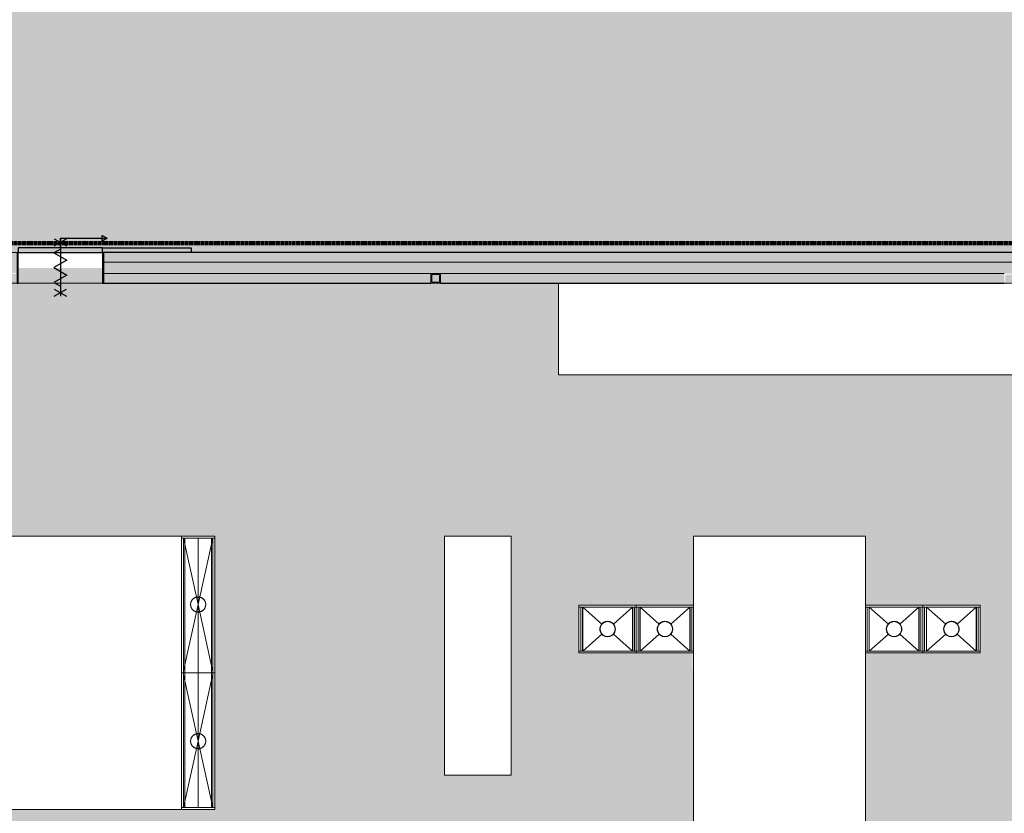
# Model space of a CAD drawing. Header units: millimetres. Extents: x 16156 to 109611, y -1019 to 113498.
# Tile 46 of 60: x 36066 to 46367, y 70643 to 78948. Entities that reach past the tile are written whole.
import ezdxf

# ---------------------------------------------------------------- set-up
doc = ezdxf.new("R2010")
doc.units = ezdxf.units.MM
doc.linetypes.add('Afbreeklijn', pattern=[9, 5, -2, 0, -2])
for name, color, linetype, lineweight in [('A--A2__Ruwbouw', 8, 'Continuous', 15), ('A--AR9__AlgVoorz', 1, 'Continuous', 9), ('A--L$01A__Algemeen', 7, 'Continuous', 9), ('A--L22__Binnenwanden', 2, 'Continuous', 9), ('A--L28__Hoofddraagconstructies', 3, 'Continuous', 9), ('A--L3__Afbouw', 2, 'Continuous', 9), ('A--L74__VasteSanitaireVoorz', 1, 'Continuous', 9), ('A--L82__LosseGebruikersInvent', 1, 'Continuous', 9), ('A--LD30__DetailPenMiddel', 3, 'Continuous', 9), ('A--LR9__AlgVoorz', 7, 'Continuous', 9)]:
    doc.layers.add(name, color=color, linetype=linetype, lineweight=lineweight)

# ---------------------------------------------------------------- blocks, each defined once
blk = doc.blocks.new('28_11_ARC_stalen_kolom - SHS100x10-V55-AB-Begane grond - Brandcompartimentering')
at = {"layer": 'A--L28__Hoofddraagconstructies'}
for p, q in [((50, 50), (-50, 50)), ((-50, 50), (-50, -50)), ((-40, -40), (-40, 40)), ((-40, 40), (40, 40)), ((40, 40), (40, -40)), ((50, -50), (50, 50)), ((-50, -50), (50, -50)), ((40, -40), (-40, -40))]:
    blk.add_line(p, q, dxfattribs=at)
blk = doc.blocks.new('32_DO_WB_vo Schuifdeur - vo-2245505-AB-Begane grond - Brandcompartimentering')
at = {"layer": 'A--L3__Afbouw', "lineweight": 30}
blk.add_hatch(color=130, dxfattribs=at).paths.add_polyline_path([(560, 160), (560, 210), (-320, 210), (-320, 160)])
h = blk.add_hatch(color=130, dxfattribs=at)
h.paths.add_polyline_path([(570, -160), (570, 160), (560, 160), (560, -160)])
h.paths.add_polyline_path([(-330, -160), (-320, -155), (-320, 160), (-330, 160), (-330, -155)])
at = {"layer": 'A--L$01A__Algemeen', "color": 130, "lineweight": 30}
for p, q in [((120, 310), (610, 310)), ((120, 210), (120, 310)), ((558, 340), (610, 310)), ((558, 280), (558, 340)), ((610, 310), (558, 280)), ((57, 303), (183, 229)), ((57, 229), (183, 303)), ((120, 303), (120, -297)), ((120, 303), (120, -297)), ((120, 303), (120, -297)), ((120, 197), (52, 158)), ((52, 158), (187, 80)), ((187, 80), (52, 3)), ((52, 3), (187, -75)), ((187, -75), (52, -153)), ((52, -153), (120, -192)), ((57, -297), (183, -224)), ((57, -224), (183, -297))]:
    blk.add_line(p, q, dxfattribs=at)
at = {"layer": 'A--L3__Afbouw', "color": 130, "lineweight": 30}
for p, q in [((560, 210), (-320, 210)), ((-320, 210), (-320, 160)), ((560, 160), (560, 210)), ((560, 210), (1490, 210)), ((560, 160), (560, 210)), ((1490, 210), (1490, 160)), ((-320, 160), (-330, 160)), ((-330, 160), (-330, -160)), ((-320, 160), (560, 160)), ((-320, -160), (-320, 160)), ((1490, 160), (560, 160)), ((570, 160), (560, 160)), ((560, 160), (560, -160)), ((570, -160), (570, 160)), ((-330, -160), (-320, -160)), ((560, -160), (570, -160))]:
    blk.add_line(p, q, dxfattribs=at)
blk = doc.blocks.new('73_FU_Keukentop - Type 1-2249611-AB-Begane grond - Brandcompartimentering')
at = {"layer": 'A--L82__LosseGebruikersInvent'}
for p, q in [((1430, 957.5), (-1430, 957.5)), ((-1430, 957.5), (-1430, -957.5)), ((1430, -957.5), (1430, 957.5)), ((-1430, -957.5), (1430, -957.5))]:
    blk.add_line(p, q, dxfattribs=at)
blk = doc.blocks.new('73_FU_Keukentop - Type 1-2249826-AB-Begane grond - Brandcompartimentering')
at = {"layer": 'A--L82__LosseGebruikersInvent'}
for p, q in [((2418, 900), (-2418, 900)), ((-2418, 900), (-2418, -900)), ((2418, -900), (2418, 900)), ((-2418, -900), (2418, -900))]:
    blk.add_line(p, q, dxfattribs=at)
blk = doc.blocks.new('73_FU_Keukentop - Type 1-2250152-AB-Begane grond - Brandcompartimentering')
at = {"layer": 'A--L82__LosseGebruikersInvent'}
for p, q in [((4298, 479), (-4298, 479)), ((-4298, 479), (-4298, -479)), ((4298, -479), (4298, 479))]:
    blk.add_line(p, q, dxfattribs=at)
blk = doc.blocks.new('52_PF_FB_Gutter_rectangle - End Outlet - 1430mm_W_ x 300mm_L_ x 60mm_H_ x 160mm_Dia_ 2-V84-AB-Begane grond - Brandcompartimentering')
at = {"layer": 'A--L74__VasteSanitaireVoorz'}
for p, q in [((-715, 174), (-715, -174)), ((-711, 174), (-715, 174)), ((-713, 174), (-715, 174)), ((-715, 174), (-715, -174)), ((-711, 174), (-699, 174)), ((-695, 174), (-699, 174)), ((715, 174), (-695, 174)), ((-695, 174), (-695, 170)), ((715, 174), (-695, 174)), ((-695, -174), (-695, 174)), ((-695, 158), (-695, 170)), ((-695, 158), (-695, 154)), ((-695, 154), (0, 0)), ((-695, 154), (715, 154)), ((-695, 152), (-695, 154)), ((-695, 143), (-695, 152)), ((-695, 143), (-695, 139)), ((-695, 139), (715, 139)), ((-695, 139), (-695, 138)), ((-695, 137), (-695, 139)), ((-695, 0), (-695, 137)), ((0, 0), (691, 150)), ((715, 170), (715, 174)), ((715, 170), (715, 158)), ((715, 154), (715, 158)), ((715, 154), (715, 152)), ((715, 152), (715, 143)), ((715, 139), (715, 143)), ((715, 139), (715, 137)), ((715, 138), (715, 139)), ((715, 137), (715, 0)), ((-695, 0), (-695, 0)), ((-695, 0), (715, 0)), ((715, 0), (715, 0)), ((-695, -137), (-695, 0)), ((-695, 0), (715, 0)), ((-695, -154), (0, 0)), ((0, 0), (695, -154)), ((715, 0), (715, -137)), ((-695, -139), (-695, -137)), ((-695, -138), (-695, -139)), ((715, -139), (-695, -139)), ((-695, -139), (-695, -143)), ((-695, -152), (-695, -143)), ((-695, -154), (-695, -152)), ((715, -154), (-695, -154)), ((-695, -154), (-695, -158)), ((-695, -170), (-695, -158)), ((-695, -170), (-695, -174)), ((715, -137), (715, -139)), ((715, -139), (715, -138)), ((715, -143), (715, -139)), ((715, -143), (715, -152)), ((715, -152), (715, -154)), ((715, -158), (715, -154)), ((715, -158), (715, -170)), ((715, -174), (715, -170))]:
    blk.add_line(p, q, dxfattribs=at)
at = {"layer": 'A--L74__VasteSanitaireVoorz', "flags": 128}
for points in [[(-79, 0), (-79, 3), (-79, 6), (-78, 9), (-78, 13), (-77, 16), (-77, 19), (-76, 22), (-75, 25), (-74, 28), (-73, 31), (-71, 34), (-70, 36), (-69, 39), (-67, 42), (-65, 45), (-63, 47), (-61, 50), (-59, 52), (-57, 54), (-55, 57), (-53, 59), (-50, 61), (-48, 63), (-45, 65), (-43, 66), (-40, 68), (-37, 70), (-34, 71), (-32, 72), (-29, 74), (-26, 75), (-23, 76), (-20, 77), (-17, 77), (-13, 78), (-10, 78), (-7, 79), (-4, 79), (-1, 79), (2, 79), (5, 79), (9, 79), (12, 78), (15, 78), (18, 77), (21, 76), (24, 75), (27, 74), (30, 73), (33, 72), (36, 70), (39, 69), (41, 67), (44, 66), (46, 64), (49, 62), (51, 60), (54, 58), (56, 56), (58, 53), (60, 51), (62, 49), (64, 46), (66, 43), (68, 41), (69, 38), (71, 35), (72, 32), (73, 29), (74, 26), (75, 23), (76, 20), (77, 17), (78, 14), (78, 11), (79, 8), (79, 5), (79, 2), (79, 0)], [(79, 0), (79, -3), (79, -6), (78, -9), (78, -13), (77, -16), (77, -19), (76, -22), (75, -25), (74, -28), (73, -31), (71, -34), (70, -36), (69, -39), (67, -42), (65, -45), (63, -47), (61, -50), (59, -52), (57, -54), (55, -57), (53, -59), (50, -61), (48, -63), (45, -65), (43, -66), (40, -68), (37, -70), (34, -71), (32, -72), (29, -74), (26, -75), (23, -76), (20, -77), (17, -77), (13, -78), (10, -78), (7, -79), (4, -79), (1, -79), (-2, -79), (-5, -79), (-9, -79), (-12, -78), (-15, -78), (-18, -77), (-21, -76), (-24, -75), (-27, -74), (-30, -73), (-33, -72), (-36, -70), (-39, -69), (-41, -67), (-44, -66), (-46, -64), (-49, -62), (-51, -60), (-54, -58), (-56, -56), (-58, -53), (-60, -51), (-62, -49), (-64, -46), (-66, -43), (-68, -41), (-69, -38), (-71, -35), (-72, -32), (-73, -29), (-74, -26), (-75, -23), (-76, -20), (-77, -17), (-78, -14), (-78, -11), (-79, -8), (-79, -5), (-79, -2), (-79, 0)]]:
    blk.add_lwpolyline(points, dxfattribs=at)
at = {"layer": 'A--L74__VasteSanitaireVoorz'}
for radius, start, end in [(80, 0, 180), (80, 360, 180), (79, 0, 180), (80, 180, 0), (80, 180, 360), (79, 180, 0)]:
    blk.add_arc((0, 0), radius, start, end, dxfattribs=at)
blk = doc.blocks.new('52_PF_FB_Gutter_rectangle - End Outlet - 1430mm_W_ x 300mm_L_ x 60mm_H_ x 160mm_Dia_ 2-V85-AB-Begane grond - Brandcompartimentering')
at = {"layer": 'A--L74__VasteSanitaireVoorz'}
for p, q in [((-715, 174), (-715, -174)), ((-715, 174), (-715, -174)), ((-695, 174), (-695, 170)), ((-695, -174), (-695, 174)), ((-695, 158), (-695, 170)), ((-695, 158), (-695, 154)), ((-695, 154), (715, 154)), ((-695, 152), (-695, 154)), ((-695, 154), (0, 0)), ((-695, 143), (-695, 152)), ((-695, 143), (-695, 139)), ((-695, 139), (715, 139)), ((-695, 137), (-695, 139)), ((-695, 139), (-695, 138)), ((-695, 0), (-695, 137)), ((0, 0), (695, 154)), ((715, 170), (715, 174)), ((715, 170), (715, 158)), ((715, 154), (715, 158)), ((715, 154), (715, 152)), ((715, 152), (715, 143)), ((715, 139), (715, 143)), ((715, 138), (715, 139)), ((715, 139), (715, 137)), ((715, 137), (715, 0)), ((-695, -154), (0, 0)), ((-695, 0), (-695, 0)), ((715, 0), (-695, 0)), ((0, 0), (691, -150)), ((715, 0), (715, 0)), ((-695, -137), (-695, 0)), ((715, 0), (-695, 0)), ((715, 0), (715, -137)), ((-715, -174), (-713, -174)), ((-715, -174), (-711, -174)), ((-699, -174), (-711, -174)), ((-699, -174), (-695, -174)), ((-695, -139), (-695, -137)), ((-695, -138), (-695, -139)), ((715, -139), (-695, -139)), ((-695, -139), (-695, -143)), ((-695, -152), (-695, -143)), ((-695, -154), (-695, -152)), ((715, -154), (-695, -154)), ((-695, -154), (-695, -158)), ((-695, -170), (-695, -158)), ((-695, -170), (-695, -174)), ((-695, -174), (715, -174)), ((-695, -174), (715, -174)), ((715, -137), (715, -139)), ((715, -139), (715, -138)), ((715, -143), (715, -139)), ((715, -143), (715, -152)), ((715, -152), (715, -154)), ((715, -158), (715, -154)), ((715, -158), (715, -170)), ((715, -174), (715, -170))]:
    blk.add_line(p, q, dxfattribs=at)
at = {"layer": 'A--L74__VasteSanitaireVoorz', "flags": 128}
for points in [[(-79, 0), (-79, 3), (-79, 6), (-78, 9), (-78, 13), (-77, 16), (-77, 19), (-76, 22), (-75, 25), (-74, 28), (-73, 31), (-71, 34), (-70, 36), (-69, 39), (-67, 42), (-65, 45), (-63, 47), (-61, 50), (-59, 52), (-57, 54), (-55, 57), (-53, 59), (-50, 61), (-48, 63), (-45, 65), (-43, 66), (-40, 68), (-37, 70), (-34, 71), (-32, 72), (-29, 74), (-26, 75), (-23, 76), (-20, 77), (-17, 77), (-13, 78), (-10, 78), (-7, 79), (-4, 79), (-1, 79), (2, 79), (5, 79), (9, 79), (12, 78), (15, 78), (18, 77), (21, 76), (24, 75), (27, 74), (30, 73), (33, 72), (36, 70), (39, 69), (41, 67), (44, 66), (46, 64), (49, 62), (51, 60), (54, 58), (56, 56), (58, 53), (60, 51), (62, 49), (64, 46), (66, 43), (68, 41), (69, 38), (71, 35), (72, 32), (73, 29), (74, 26), (75, 23), (76, 20), (77, 17), (78, 14), (78, 11), (79, 8), (79, 5), (79, 2), (79, 0)], [(79, 0), (79, -3), (79, -6), (78, -9), (78, -13), (77, -16), (77, -19), (76, -22), (75, -25), (74, -28), (73, -31), (71, -34), (70, -36), (69, -39), (67, -42), (65, -45), (63, -47), (61, -50), (59, -52), (57, -54), (55, -57), (53, -59), (50, -61), (48, -63), (45, -65), (43, -66), (40, -68), (37, -70), (34, -71), (32, -72), (29, -74), (26, -75), (23, -76), (20, -77), (17, -77), (13, -78), (10, -78), (7, -79), (4, -79), (1, -79), (-2, -79), (-5, -79), (-9, -79), (-12, -78), (-15, -78), (-18, -77), (-21, -76), (-24, -75), (-27, -74), (-30, -73), (-33, -72), (-36, -70), (-39, -69), (-41, -67), (-44, -66), (-46, -64), (-49, -62), (-51, -60), (-54, -58), (-56, -56), (-58, -53), (-60, -51), (-62, -49), (-64, -46), (-66, -43), (-68, -41), (-69, -38), (-71, -35), (-72, -32), (-73, -29), (-74, -26), (-75, -23), (-76, -20), (-77, -17), (-78, -14), (-78, -11), (-79, -8), (-79, -5), (-79, -2), (-79, 0)]]:
    blk.add_lwpolyline(points, dxfattribs=at)
at = {"layer": 'A--L74__VasteSanitaireVoorz'}
for radius, start, end in [(80, 360, 180), (80, 0, 180), (80, 180, 360), (80, 180, 0), (79, 0, 180), (79, 180, 0)]:
    blk.add_arc((0, 0), radius, start, end, dxfattribs=at)
blk = doc.blocks.new('52_PF_FB_Gutter channel - 500mm_W_ x 600mm_L_ x 60mm_H_ x 160mm_Dia_ 2-2066675-AB-Begane grond - Brandcompartimentering')
at = {"layer": 'A--L$01A__Algemeen'}
for p, q in [((-230, 260), (-53, 60)), ((230, 260), (53, 60)), ((-53, -60), (-230, -260)), ((53, -60), (230, -260))]:
    blk.add_line(p, q, dxfattribs=at)
at = {"layer": 'A--L74__VasteSanitaireVoorz'}
for p, q in [((250, 300), (-250, 300)), ((-250, 300), (-250, -297)), ((-250, 300), (-250, -297)), ((-246, 300), (-234, 300)), ((230, 300), (-230, 300)), ((-230, -297), (-230, 300)), ((-230, 284), (-230, 296)), ((-230, -280), (-230, 280)), ((-230, 280), (230, 280)), ((-230, 280), (230, 280)), ((-230, 262), (230, 262)), ((-230, 260), (230, 260)), ((230, 260), (-230, 260)), ((-230, 260), (-53, 60)), ((230, 260), (53, 60)), ((230, 300), (230, -297)), ((230, 296), (230, 284)), ((230, 280), (230, -280)), ((234, 300), (246, 300)), ((250, -297), (250, 300)), ((250, -297), (250, 300)), ((-230, -260), (-53, -60)), ((230, -260), (53, -60)), ((-230, -260), (230, -260)), ((-230, -260), (230, -260)), ((230, -262), (-230, -262)), ((230, -280), (-230, -280)), ((230, -280), (-230, -280)), ((-230, -296), (-230, -284)), ((230, -284), (230, -296))]:
    blk.add_line(p, q, dxfattribs=at)
at = {"layer": 'A--L74__VasteSanitaireVoorz', "flags": 128}
for points in [[(-79, 0), (-79, 3), (-79, 6), (-78, 9), (-78, 13), (-77, 16), (-77, 19), (-76, 22), (-75, 25), (-74, 28), (-73, 31), (-71, 34), (-70, 36), (-68, 39), (-67, 42), (-65, 44), (-63, 47), (-61, 50), (-59, 52), (-57, 54), (-55, 57), (-53, 59), (-50, 61), (-48, 63), (-45, 65), (-43, 66), (-40, 68), (-37, 69), (-34, 71), (-31, 72), (-29, 73), (-26, 75), (-23, 75), (-20, 76), (-16, 77), (-13, 78), (-10, 78), (-7, 78), (-4, 79), (-1, 79), (2, 79), (5, 79), (9, 78), (12, 78), (15, 77), (18, 77), (21, 76), (24, 75), (27, 74), (30, 73), (33, 72), (36, 70), (38, 69), (41, 67), (44, 66), (46, 64), (49, 62), (51, 60), (54, 58), (56, 56), (58, 53), (60, 51), (62, 48), (64, 46), (66, 43), (68, 41), (69, 38), (71, 35), (72, 32), (73, 29), (74, 26), (75, 23), (76, 20), (77, 17), (78, 14), (78, 11), (78, 8), (79, 5), (79, 2), (79, 0)], [(-15, -77), (-18, -77), (-21, -76), (-24, -75), (-27, -74), (-30, -73), (-33, -72), (-36, -70), (-38, -69), (-41, -67), (-44, -66), (-46, -64), (-49, -62), (-51, -60), (-54, -58), (-56, -56), (-58, -53), (-60, -51), (-62, -48), (-64, -46), (-66, -43), (-68, -41), (-69, -38), (-71, -35), (-72, -32), (-73, -29), (-74, -26), (-75, -23), (-76, -20), (-77, -17), (-78, -14), (-78, -11), (-78, -8), (-79, -5), (-79, -2), (-79, 0)], [(79, 0), (79, -3), (79, -6), (78, -9), (78, -13), (77, -16), (77, -19), (76, -22), (75, -25), (74, -28), (73, -31), (71, -34), (70, -36), (68, -39), (67, -42), (65, -44), (63, -47), (61, -50), (59, -52), (57, -54), (55, -57), (53, -59), (50, -61), (48, -63), (45, -65), (43, -66), (40, -68), (37, -69), (34, -71), (31, -72), (29, -73), (26, -75), (23, -75), (20, -76), (16, -77), (13, -78), (10, -78), (7, -78), (4, -79), (1, -79), (-2, -79), (-5, -79), (-9, -78), (-12, -78), (-15, -77)]]:
    blk.add_lwpolyline(points, dxfattribs=at)
at = {"layer": 'A--L74__VasteSanitaireVoorz'}
blk.add_circle((0, 0), 80, dxfattribs=at)
for radius, start, end in [(81.7, 112.738, 180), (80.8, 0, 180), (80, 360, 180), (81.7, 90.5713, 112.1281), (81.7, 67.8719, 89.4287), (81.7, 360, 67.262), (81.7, 180, 247.262), (80.8, 180, 0), (80, 180, 360), (81.7, 247.8719, 269.4287), (81.7, 270.5713, 292.1281), (81.7, 292.738, 0)]:
    blk.add_arc((0, 0), radius, start, end, dxfattribs=at)
blk = doc.blocks.new('52_PF_FB_Gutter channel - 500mm_W_ x 600mm_L_ x 60mm_H_ x 160mm_Dia_ 2-V90-AB-Begane grond - Brandcompartimentering')
at = {"layer": 'A--L$01A__Algemeen'}
for p, q in [((-230, 260), (-53, 60)), ((230, 260), (53, 60)), ((-53, -60), (-230, -260)), ((53, -60), (230, -260))]:
    blk.add_line(p, q, dxfattribs=at)
at = {"layer": 'A--L74__VasteSanitaireVoorz'}
for p, q in [((250, 300), (-250, 300)), ((-250, 300), (-250, -300)), ((-250, 300), (-250, -300)), ((-246, 300), (-234, 300)), ((230, 300), (-230, 300)), ((-230, -300), (-230, 300)), ((-230, 284), (-230, 296)), ((-230, -280), (-230, 280)), ((-230, 280), (230, 280)), ((-230, 280), (230, 280)), ((-230, 262), (230, 262)), ((-230, 260), (230, 260)), ((230, 260), (-230, 260)), ((-230, 260), (-53, 60)), ((230, 260), (53, 60)), ((230, 300), (230, -300)), ((230, 296), (230, 284)), ((230, 280), (230, -280)), ((234, 300), (246, 300)), ((250, -300), (250, 300)), ((250, -300), (250, 300)), ((-230, -260), (-53, -60)), ((230, -260), (53, -60)), ((-250, -300), (250, -300)), ((-234, -300), (-246, -300)), ((-230, -260), (230, -260)), ((-230, -260), (230, -260)), ((230, -262), (-230, -262)), ((230, -280), (-230, -280)), ((230, -280), (-230, -280)), ((-230, -296), (-230, -284)), ((-230, -300), (230, -300)), ((230, -284), (230, -296)), ((246, -300), (234, -300))]:
    blk.add_line(p, q, dxfattribs=at)
at = {"layer": 'A--L74__VasteSanitaireVoorz', "flags": 128}
for points in [[(-79, 0), (-79, 3), (-79, 6), (-78, 9), (-78, 13), (-77, 16), (-77, 19), (-76, 22), (-75, 25), (-74, 28), (-73, 31), (-71, 34), (-70, 36), (-68, 39), (-67, 42), (-65, 44), (-63, 47), (-61, 50), (-59, 52), (-57, 54), (-55, 57), (-53, 59), (-50, 61), (-48, 63), (-45, 65), (-43, 66), (-40, 68), (-37, 69), (-34, 71), (-31, 72), (-29, 73), (-26, 75), (-23, 75), (-20, 76), (-16, 77), (-13, 78), (-10, 78), (-7, 78), (-4, 79), (-1, 79), (2, 79), (5, 79), (9, 78), (12, 78), (15, 77), (18, 77), (21, 76), (24, 75), (27, 74), (30, 73), (33, 72), (36, 70), (38, 69), (41, 67), (44, 66), (46, 64), (49, 62), (51, 60), (54, 58), (56, 56), (58, 53), (60, 51), (62, 48), (64, 46), (66, 43), (68, 41), (69, 38), (71, 35), (72, 32), (73, 29), (74, 26), (75, 23), (76, 20), (77, 17), (78, 14), (78, 11), (78, 8), (79, 5), (79, 2), (79, 0)], [(-15, -77), (-18, -77), (-21, -76), (-24, -75), (-27, -74), (-30, -73), (-33, -72), (-36, -70), (-38, -69), (-41, -67), (-44, -66), (-46, -64), (-49, -62), (-51, -60), (-54, -58), (-56, -56), (-58, -53), (-60, -51), (-62, -48), (-64, -46), (-66, -43), (-68, -41), (-69, -38), (-71, -35), (-72, -32), (-73, -29), (-74, -26), (-75, -23), (-76, -20), (-77, -17), (-78, -14), (-78, -11), (-78, -8), (-79, -5), (-79, -2), (-79, 0)], [(79, 0), (79, -3), (79, -6), (78, -9), (78, -13), (77, -16), (77, -19), (76, -22), (75, -25), (74, -28), (73, -31), (71, -34), (70, -36), (68, -39), (67, -42), (65, -44), (63, -47), (61, -50), (59, -52), (57, -54), (55, -57), (53, -59), (50, -61), (48, -63), (45, -65), (43, -66), (40, -68), (37, -69), (34, -71), (31, -72), (29, -73), (26, -75), (23, -75), (20, -76), (16, -77), (13, -78), (10, -78), (7, -78), (4, -79), (1, -79), (-2, -79), (-5, -79), (-9, -78), (-12, -78), (-15, -77)]]:
    blk.add_lwpolyline(points, dxfattribs=at)
at = {"layer": 'A--L74__VasteSanitaireVoorz'}
blk.add_circle((0, 0), 80, dxfattribs=at)
for radius, start, end in [(81.7, 112.738, 180), (80.8, 0, 180), (80, 360, 180), (81.7, 90.5713, 112.1281), (81.7, 67.8719, 89.4287), (81.7, 360, 67.262), (81.7, 180, 247.262), (80.8, 180, 0), (80, 180, 360), (81.7, 247.8719, 269.4287), (81.7, 270.5713, 292.1281), (81.7, 292.738, 0)]:
    blk.add_arc((0, 0), radius, start, end, dxfattribs=at)
blk = doc.blocks.new('52_PF_FB_Gutter channel - 500mm_W_ x 600mm_L_ x 60mm_H_ x 160mm_Dia_ 2-V93-AB-Begane grond - Brandcompartimentering')
at = {"layer": 'A--L$01A__Algemeen'}
for p, q in [((-230, 260), (-53, 60)), ((230, 260), (53, 60)), ((-53, -60), (-230, -260)), ((53, -60), (230, -260))]:
    blk.add_line(p, q, dxfattribs=at)
at = {"layer": 'A--L74__VasteSanitaireVoorz'}
for p, q in [((250, 300), (-250, 300)), ((-250, 300), (-250, -300)), ((-250, 300), (-250, -300)), ((-246, 300), (-234, 300)), ((230, 300), (-230, 300)), ((-230, -300), (-230, 300)), ((-230, 284), (-230, 296)), ((-230, -280), (-230, 280)), ((-230, 280), (230, 280)), ((-230, 280), (230, 280)), ((-230, 262), (230, 262)), ((-230, 260), (230, 260)), ((230, 260), (-230, 260)), ((-230, 260), (-53, 60)), ((230, 260), (53, 60)), ((230, 300), (230, -300)), ((230, 296), (230, 284)), ((230, 280), (230, -280)), ((234, 300), (246, 300)), ((250, -300), (250, 300)), ((250, -300), (250, 300)), ((-230, -260), (-53, -60)), ((230, -260), (53, -60)), ((-250, -300), (250, -300)), ((-234, -300), (-246, -300)), ((-230, -260), (230, -260)), ((-230, -260), (230, -260)), ((230, -262), (-230, -262)), ((230, -280), (-230, -280)), ((230, -280), (-230, -280)), ((-230, -296), (-230, -284)), ((-230, -300), (230, -300)), ((230, -284), (230, -296)), ((246, -300), (234, -300))]:
    blk.add_line(p, q, dxfattribs=at)
at = {"layer": 'A--L74__VasteSanitaireVoorz', "flags": 128}
for points in [[(-79, 0), (-79, 3), (-79, 6), (-78, 9), (-78, 13), (-77, 16), (-77, 19), (-76, 22), (-75, 25), (-74, 28), (-73, 31), (-71, 34), (-70, 36), (-68, 39), (-67, 42), (-65, 44), (-63, 47), (-61, 50), (-59, 52), (-57, 54), (-55, 57), (-53, 59), (-50, 61), (-48, 63), (-45, 65), (-43, 66), (-40, 68), (-37, 69), (-34, 71), (-31, 72), (-29, 73), (-26, 75), (-23, 75), (-20, 76), (-16, 77), (-13, 78), (-10, 78), (-7, 78), (-4, 79), (-1, 79), (2, 79), (5, 79), (9, 78), (12, 78), (15, 77), (18, 77), (21, 76), (24, 75), (27, 74), (30, 73), (33, 72), (36, 70), (38, 69), (41, 67), (44, 66), (46, 64), (49, 62), (51, 60), (54, 58), (56, 56), (58, 53), (60, 51), (62, 48), (64, 46), (66, 43), (68, 41), (69, 38), (71, 35), (72, 32), (73, 29), (74, 26), (75, 23), (76, 20), (77, 17), (78, 14), (78, 11), (78, 8), (79, 5), (79, 2), (79, 0)], [(-15, -77), (-18, -77), (-21, -76), (-24, -75), (-27, -74), (-30, -73), (-33, -72), (-36, -70), (-38, -69), (-41, -67), (-44, -66), (-46, -64), (-49, -62), (-51, -60), (-54, -58), (-56, -56), (-58, -53), (-60, -51), (-62, -48), (-64, -46), (-66, -43), (-68, -41), (-69, -38), (-71, -35), (-72, -32), (-73, -29), (-74, -26), (-75, -23), (-76, -20), (-77, -17), (-78, -14), (-78, -11), (-78, -8), (-79, -5), (-79, -2), (-79, 0)], [(79, 0), (79, -3), (79, -6), (78, -9), (78, -13), (77, -16), (77, -19), (76, -22), (75, -25), (74, -28), (73, -31), (71, -34), (70, -36), (68, -39), (67, -42), (65, -44), (63, -47), (61, -50), (59, -52), (57, -54), (55, -57), (53, -59), (50, -61), (48, -63), (45, -65), (43, -66), (40, -68), (37, -69), (34, -71), (31, -72), (29, -73), (26, -75), (23, -75), (20, -76), (16, -77), (13, -78), (10, -78), (7, -78), (4, -79), (1, -79), (-2, -79), (-5, -79), (-9, -78), (-12, -78), (-15, -77)]]:
    blk.add_lwpolyline(points, dxfattribs=at)
at = {"layer": 'A--L74__VasteSanitaireVoorz'}
blk.add_circle((0, 0), 80, dxfattribs=at)
for radius, start, end in [(81.7, 112.738, 180), (80.8, 3.0817, 180), (80, 360, 180), (81.7, 90.5713, 112.1281), (81.7, 67.8719, 89.4287), (81.7, 3.0477, 67.262), (81.7, 180, 247.262), (80.8, 180, 0), (80, 180, 360), (81.7, 247.8719, 269.4287), (81.7, 270.5713, 292.1281), (81.7, 292.738, 0)]:
    blk.add_arc((0, 0), radius, start, end, dxfattribs=at)
blk = doc.blocks.new('52_PF_FB_Gutter channel - 500mm_W_ x 600mm_L_ x 60mm_H_ x 160mm_Dia_ 2-V94-AB-Begane grond - Brandcompartimentering')
at = {"layer": 'A--L$01A__Algemeen'}
for p, q in [((-230, 260), (-53, 60)), ((230, 260), (53, 60)), ((-53, -60), (-230, -260)), ((53, -60), (230, -260))]:
    blk.add_line(p, q, dxfattribs=at)
at = {"layer": 'A--L74__VasteSanitaireVoorz'}
for p, q in [((-250, 300), (-250, -300)), ((-250, 300), (-250, -300)), ((-230, -300), (-230, 300)), ((-230, 284), (-230, 296)), ((-230, -280), (-230, 280)), ((-230, 280), (230, 280)), ((-230, 280), (230, 280)), ((-230, 262), (230, 262)), ((-230, 260), (230, 260)), ((230, 260), (-230, 260)), ((-230, 260), (-53, 60)), ((230, 260), (53, 60)), ((230, 300), (230, -300)), ((230, 296), (230, 284)), ((230, 280), (230, -280)), ((250, -300), (250, 300)), ((250, -300), (250, 300)), ((-230, -260), (-53, -60)), ((230, -260), (53, -60)), ((-250, -300), (250, -300)), ((-234, -300), (-246, -300)), ((-230, -260), (230, -260)), ((-230, -260), (230, -260)), ((230, -262), (-230, -262)), ((230, -280), (-230, -280)), ((230, -280), (-230, -280)), ((-230, -296), (-230, -284)), ((-230, -300), (230, -300)), ((230, -284), (230, -296)), ((246, -300), (234, -300))]:
    blk.add_line(p, q, dxfattribs=at)
at = {"layer": 'A--L74__VasteSanitaireVoorz', "flags": 128}
for points in [[(-79, 0), (-79, 3), (-79, 6), (-78, 9), (-78, 13), (-77, 16), (-77, 19), (-76, 22), (-75, 25), (-74, 28), (-73, 31), (-71, 34), (-70, 36), (-68, 39), (-67, 42), (-65, 44), (-63, 47), (-61, 50), (-59, 52), (-57, 54), (-55, 57), (-53, 59), (-50, 61), (-48, 63), (-45, 65), (-43, 66), (-40, 68), (-37, 69), (-34, 71), (-31, 72), (-29, 73), (-26, 75), (-23, 75), (-20, 76), (-16, 77), (-13, 78), (-10, 78), (-7, 78), (-4, 79), (-1, 79), (2, 79), (5, 79), (9, 78), (12, 78), (15, 77), (18, 77), (21, 76), (24, 75), (27, 74), (30, 73), (33, 72), (36, 70), (38, 69), (41, 67), (44, 66), (46, 64), (49, 62), (51, 60), (54, 58), (56, 56), (58, 53), (60, 51), (62, 48), (64, 46), (66, 43), (68, 41), (69, 38), (71, 35), (72, 32), (73, 29), (74, 26), (75, 23), (76, 20), (77, 17), (78, 14), (78, 11), (78, 8), (79, 5), (79, 2), (79, 0)], [(-15, -77), (-18, -77), (-21, -76), (-24, -75), (-27, -74), (-30, -73), (-33, -72), (-36, -70), (-38, -69), (-41, -67), (-44, -66), (-46, -64), (-49, -62), (-51, -60), (-54, -58), (-56, -56), (-58, -53), (-60, -51), (-62, -48), (-64, -46), (-66, -43), (-68, -41), (-69, -38), (-71, -35), (-72, -32), (-73, -29), (-74, -26), (-75, -23), (-76, -20), (-77, -17), (-78, -14), (-78, -11), (-78, -8), (-79, -5), (-79, -2), (-79, 0)], [(79, 0), (79, -3), (79, -6), (78, -9), (78, -13), (77, -16), (77, -19), (76, -22), (75, -25), (74, -28), (73, -31), (71, -34), (70, -36), (68, -39), (67, -42), (65, -44), (63, -47), (61, -50), (59, -52), (57, -54), (55, -57), (53, -59), (50, -61), (48, -63), (45, -65), (43, -66), (40, -68), (37, -69), (34, -71), (31, -72), (29, -73), (26, -75), (23, -75), (20, -76), (16, -77), (13, -78), (10, -78), (7, -78), (4, -79), (1, -79), (-2, -79), (-5, -79), (-9, -78), (-12, -78), (-15, -77)]]:
    blk.add_lwpolyline(points, dxfattribs=at)
at = {"layer": 'A--L74__VasteSanitaireVoorz'}
blk.add_circle((0, 0), 80, dxfattribs=at)
for radius, start, end in [(81.7, 112.738, 180), (80.8, 0, 180), (80, 360, 180), (81.7, 90.5713, 112.1281), (81.7, 67.8719, 89.4287), (81.7, 360, 67.262), (81.7, 180, 247.262), (80.8, 180, 0), (80, 180, 360), (81.7, 247.8719, 269.4287), (81.7, 270.5713, 292.1281), (81.7, 292.738, 0)]:
    blk.add_arc((0, 0), radius, start, end, dxfattribs=at)

msp = doc.modelspace()

# ---------------------------------------------------------------- hatches: boundary and pattern name
at = {"layer": 'A--A2__Ruwbouw', "lineweight": 9}
h = msp.add_hatch(color=4, dxfattribs=at)
h.paths.add_polyline_path([(52513, 76411), (52573, 76411), (52573, 76511), (51483, 76511), (51483, 76411), (52502, 76411)])
h.paths.add_polyline_path([(27364, 76411), (31001, 76411), (31001, 76511), (24011, 76511), (24011, 76411)])
h.paths.add_polyline_path([(31901, 76411), (36041, 76411), (36041, 76511), (31901, 76511)])
h.paths.add_polyline_path([(50278, 76411), (50583, 76411), (50583, 76511), (47808, 76511), (47808, 76411), (49779, 76411)])
h.paths.add_polyline_path([(36941, 76411), (46708, 76411), (46708, 76511), (36941, 76511)])
h.paths.add_polyline_path([(22252, 76411), (23111, 76411), (23111, 76511), (22252, 76511)])
at = {"layer": 'A--A2__Ruwbouw'}
h = msp.add_hatch(color=130, dxfattribs=at)
h.paths.add_polyline_path([(52253, 76191), (52353, 76191), (52353, 76291), (51483, 76291), (51483, 76191), (51647, 76191)])
h.paths.add_polyline_path([(35736, 76191), (36041, 76196), (36041, 76291), (34467, 76291), (34467, 76191), (34836, 76191)])
h.paths.add_polyline_path([(22452, 76191), (23111, 76191), (23111, 76291), (22452, 76291), (22452, 76201)])
h.paths.add_polyline_path([(50278, 76191), (50583, 76191), (50583, 76291), (47808, 76291), (47808, 76196), (46708, 76201), (46708, 76291), (46467, 76291), (46467, 76191), (49779, 76191)])
h.paths.add_polyline_path([(24011, 76191), (28367, 76191), (28367, 76291), (24011, 76291)])
h.paths.add_polyline_path([(32409, 76191), (34367, 76191), (34367, 76291), (31901, 76291), (31901, 76191)])
h.paths.add_polyline_path([(38572, 76191), (40367, 76193), (40367, 76291), (36941, 76291), (36941, 76191)])
h.paths.add_polyline_path([(40467, 76191), (46367, 76196), (46367, 76291), (40467, 76291), (40467, 76193)])
h.paths.add_polyline_path([(30374, 76191), (31001, 76191), (31001, 76291), (28467, 76291), (28467, 76191), (29232, 76191)])
h.paths.add_polyline_path([(34457, 76201), (34457, 76281), (34377, 76281), (34377, 76201)])
h.paths.add_polyline_path([(40457, 76201), (40457, 76281), (40377, 76281), (40377, 76201)])
h.paths.add_polyline_path([(28457, 76201), (28457, 76281), (28377, 76281), (28377, 76201)])
h.paths.add_polyline_path([(46457, 76201), (46457, 76281), (46377, 76281), (46377, 76201)])
h.paths.add_polyline_path([(22362, 76201), (22442, 76203), (22442, 76281), (22362, 76281), (22362, 76211)])
at = {"layer": 'A--AR9__AlgVoorz'}
h = msp.add_hatch(color=254, dxfattribs=at)
h.paths.add_polyline_path([(53608, 75366), (53798, 75366), (53798, 76467), (55599, 76467), (54511, 94579), (53089, 94487), (53334, 90695), (50604, 87602), (32232, 86432), (32232, 79536), (32283, 79536), (32283, 78546), (32232, 78546), (32232, 76511), (36051, 76511), (36051, 76562), (36931, 76562), (36931, 76511), (50593, 76511), (50593, 76562), (51473, 76562), (51473, 76511), (52513, 76511), (52513, 79246), (50902, 80667), (52545, 82567), (52620, 82501), (51042, 80676), (52613, 79291), (52613, 76511), (52573, 76511), (52573, 75366), (53515, 75366)])
h.paths.add_polyline_path([(47931, 76952), (47909, 76957), (47881, 76964), (47803, 77008), (47800, 77020), (47772, 77061), (47754, 77116), (47749, 77155), (47766, 77234), (47789, 77274), (47821, 77309), (47850, 77330), (47911, 77354), (47953, 77358), (47997, 77353), (48026, 77346), (48103, 77302), (48106, 77290), (48145, 77221), (48151, 77204), (48157, 77155), (48151, 77106), (48118, 77036), (48085, 77001), (48057, 76980), (47997, 76957), (47953, 76952), (47933, 76952)])
h.paths.add_polyline_path([(47931, 76970), (47998, 76975), (48039, 76991), (48059, 77005), (48034, 77001), (48011, 76989), (48019, 76997), (47980, 76988), (47933, 76987), (47881, 77002), (47895, 76990), (47881, 76995), (47867, 77005), (47847, 77001), (47911, 76974), (47929, 76970)])
h.paths.add_polyline_path([(47976, 76979), (47973, 76985), (47978, 76980)])
h.paths.add_polyline_path([(47803, 77046), (47800, 77072), (47791, 77081), (47789, 77105), (47788, 77116), (47783, 77155), (47800, 77227), (47789, 77214), (47800, 77238), (47803, 77242), (47800, 77260), (47783, 77229), (47772, 77200), (47766, 77155), (47774, 77106), (47800, 77050)])
h.paths.add_polyline_path([(48103, 77046), (48120, 77072), (48135, 77116), (48140, 77155), (48123, 77229), (48103, 77264), (48106, 77238), (48115, 77229), (48118, 77205), (48118, 77199), (48123, 77155), (48106, 77083), (48118, 77096), (48106, 77072), (48103, 77068)])
h.paths.add_polyline_path([(47843, 77305), (47872, 77309), (47895, 77321), (47887, 77313), (47926, 77322), (47973, 77323), (48026, 77308), (48011, 77320), (48026, 77315), (48039, 77305), (48059, 77309), (47997, 77335), (47944, 77340), (47908, 77335), (47867, 77319), (47847, 77309)])
h.paths.add_polyline_path([(47908, 77322), (47933, 77330), (47933, 77325), (47909, 77322)])
h.paths.add_polyline_path([(47948, 80604), (47879, 80608), (47851, 80615), (47773, 80660), (47771, 80671), (47737, 80727), (47725, 80758), (47719, 80806), (47737, 80886), (47759, 80925), (47791, 80960), (47820, 80981), (47879, 81004), (47923, 81009), (47968, 81004), (47996, 80997), (48073, 80953), (48076, 80942), (48110, 80886), (48122, 80855), (48127, 80802), (48110, 80727), (48088, 80688), (48056, 80653), (48027, 80632), (47968, 80608)])
h.paths.add_polyline_path([(47901, 80621), (47968, 80627), (48010, 80642), (48030, 80656), (48004, 80653), (47982, 80640), (47990, 80649), (47950, 80640), (47904, 80639), (47851, 80654), (47865, 80641), (47851, 80647), (47837, 80656), (47817, 80653), (47879, 80626), (47899, 80622)])
h.paths.add_polyline_path([(47946, 80631), (47943, 80636), (47948, 80631)])
h.paths.add_polyline_path([(47773, 80697), (47771, 80723), (47761, 80732), (47760, 80753), (47759, 80762), (47753, 80806), (47771, 80878), (47759, 80865), (47771, 80889), (47773, 80893), (47771, 80911), (47753, 80880), (47742, 80851), (47737, 80802), (47753, 80733), (47771, 80702)])
h.paths.add_polyline_path([(48073, 80697), (48094, 80733), (48105, 80762), (48110, 80806), (48094, 80880), (48073, 80916), (48076, 80889), (48085, 80881), (48088, 80857), (48088, 80851), (48093, 80802), (48076, 80734), (48088, 80748), (48076, 80723), (48073, 80720)])
h.paths.add_polyline_path([(48008, 80956), (48010, 80956), (48030, 80960), (47968, 80987), (47914, 80992), (47879, 80986), (47837, 80971), (47817, 80956), (47842, 80960), (47865, 80973), (47857, 80964), (47897, 80973), (47943, 80974), (47996, 80959), (48002, 80956)])
h.paths.add_polyline_path([(47879, 80973), (47911, 80981), (47904, 80976), (47879, 80973)])
h = msp.add_hatch(color=254, dxfattribs=at)
h.paths.add_polyline_path([(30512, 71909), (30531, 71656), (30537, 71656), (30554, 71652), (30562, 71663), (30564, 71668), (30571, 71675), (30545, 71685), (30532, 71681), (30517, 71850)])
h.paths.add_polyline_path([(30476, 59236), (32464, 59236), (32464, 59341), (32474, 59341), (32477, 64638), (32487, 64638), (32489, 64641), (32562, 64641), (32562, 64629), (32574, 64629), (32574, 64641), (35124, 64641), (35124, 64591), (35924, 64591), (35924, 64641), (37524, 64641), (37524, 64591), (38324, 64591), (38324, 64641), (42764, 64641), (42764, 64536), (44744, 64539), (44744, 64641), (48798, 64641), (48798, 64556), (48826, 64556), (48834, 64661), (52253, 64661), (52253, 76191), (51473, 76191), (51473, 76351), (50593, 76351), (50593, 76191), (50300, 76191), (50300, 75233), (41704, 75233), (41704, 76191), (36931, 76196), (36931, 76351), (36051, 76351), (36051, 76191), (33209, 76191), (33209, 72383), (32409, 72383), (32409, 76191), (30474, 76191), (30474, 75588), (30424, 75588), (30424, 74788), (30474, 74788), (30474, 71910), (30738, 71903), (30785, 71891), (30818, 71870), (30833, 71839), (30843, 71758), (30839, 71535), (30827, 71482), (30802, 71453), (30771, 71440), (30680, 71430), (30584, 71427), (30474, 71426), (30474, 64638), (30462, 64651), (30462, 64638), (30397, 64638), (30397, 64548), (30287, 64548), (30287, 63748), (30397, 63748), (30397, 63658), (30462, 63658), (30462, 63646), (30474, 63658), (30474, 60645), (30424, 60645), (30424, 59845), (30474, 59845), (30468, 59631), (30464, 59631), (30464, 59236), (30474, 59236)])
h.paths.add_polyline_path([(30347, 63658), (30352, 63658), (30347, 63743)])
h.paths.add_polyline_path([(30414, 63728), (30407, 63728), (30407, 63748), (30357, 63763), (30359, 64533), (30407, 64548), (30407, 64568), (30437, 64568), (30435, 63728), (30424, 63728)])
h.paths.add_polyline_path([(36704, 66285), (35497, 66289), (35501, 66304), (35844, 66305), (35840, 69127), (35497, 69129), (35501, 69144), (38107, 69141), (38103, 69127), (37759, 69125), (37763, 66304), (38107, 66301), (38107, 66287), (37638, 66285)])
h.paths.add_polyline_path([(38106, 66305), (38087, 66305), (38091, 69125), (38107, 69125), (38107, 66305)])
h.paths.add_polyline_path([(37871, 66305), (37794, 66305), (37796, 69125), (38072, 69125), (38070, 66305), (37933, 66305)])
h.paths.add_polyline_path([(35808, 66305), (35532, 66305), (35536, 69125), (35809, 69125), (35808, 66305)])
h.paths.add_polyline_path([(35828, 66305), (35824, 66305), (35828, 69125), (35844, 69125), (35840, 66305)])
h.paths.add_polyline_path([(38085, 66305), (38072, 66305), (38076, 69125), (38087, 69125), (38085, 66305)])
h.paths.add_polyline_path([(35813, 66305), (35809, 66305), (35813, 69125), (35824, 69125), (35822, 66305)])
h.paths.add_polyline_path([(37760, 66305), (37759, 66305), (37763, 69125), (37779, 69125), (37775, 66305), (37760, 66305)])
h.paths.add_polyline_path([(37780, 66305), (37779, 66305), (37781, 69125), (37794, 69125), (37790, 66305), (37780, 66305)])
h.paths.add_polyline_path([(35501, 66305), (35497, 66305), (35501, 69125), (35517, 69125), (35513, 66305)])
h.paths.add_polyline_path([(35519, 66305), (35517, 66305), (35519, 69125), (35532, 69125), (35528, 66305)])
h.paths.add_polyline_path([(32687, 66383), (32309, 66383), (32309, 70583), (33209, 70583), (33209, 66383)])
h.paths.add_polyline_path([(43114, 68707), (43108, 69721), (41917, 69725), (41922, 70221), (43114, 70226), (43108, 72321), (41917, 72325), (41922, 72821), (43114, 72826), (43114, 73543), (44914, 73543), (44919, 72821), (46114, 72817), (46110, 72321), (44914, 72319), (44919, 70221), (46114, 70217), (46110, 69721), (44914, 69713), (44914, 68707), (44176, 68707)])
h.paths.add_polyline_path([(50453, 69438), (47614, 69438), (47614, 70138), (50453, 70138), (50453, 69462)])
h.paths.add_polyline_path([(50453, 69462), (50453, 71843), (47114, 71843), (47114, 73543), (50453, 73543), (50453, 69952)])
h.paths.add_polyline_path([(42537, 69741), (42539, 69743), (42537, 69889)])
h.paths.add_polyline_path([(42495, 69741), (42497, 69741), (42495, 69743)])
h.paths.add_polyline_path([(42477, 69741), (42480, 69741), (42477, 69761)])
h.paths.add_polyline_path([(43077, 69741), (43080, 69741), (43077, 69761)])
h.paths.add_polyline_path([(43095, 69741), (43097, 69741), (43095, 69743)])
h.paths.add_polyline_path([(42555, 69741), (42557, 69741), (42555, 69759)])
h.paths.add_polyline_path([(45214, 69889), (45247, 69896), (45272, 69914), (45264, 69908), (45234, 69894), (45195, 69894), (45183, 69896), (45146, 69930), (45161, 69908), (45208, 69890)])
h.paths.add_polyline_path([(42217, 69889), (42250, 69896), (42275, 69914), (42267, 69908), (42237, 69894), (42198, 69894), (42186, 69896), (42149, 69930), (42164, 69908), (42211, 69890)])
h.paths.add_polyline_path([(42817, 69889), (42850, 69896), (42875, 69914), (42867, 69908), (42837, 69894), (42798, 69894), (42775, 69904), (42749, 69930), (42775, 69902), (42811, 69890)])
h.paths.add_polyline_path([(45814, 69889), (45847, 69896), (45872, 69914), (45864, 69908), (45834, 69894), (45795, 69894), (45783, 69896), (45746, 69930), (45761, 69908), (45808, 69890), (45810, 69889)])
h.paths.add_polyline_path([(42293, 70003), (42275, 70029), (42289, 70008)])
h.paths.add_polyline_path([(45890, 70003), (45872, 70029), (45886, 70008)])
h.paths.add_polyline_path([(45290, 70003), (45272, 70029), (45286, 70008)])
h.paths.add_polyline_path([(42893, 70003), (42875, 70029), (42889, 70008)])
h.paths.add_polyline_path([(37759, 70683), (35497, 70687), (35501, 70702), (35844, 70703), (35840, 73525), (35497, 73527), (35501, 73542), (38107, 73539), (38103, 73525), (37759, 73523), (37763, 70702), (38107, 70699), (38103, 70685), (37759, 70685)])
h.paths.add_polyline_path([(35536, 70703), (35532, 70703), (35536, 73523), (35809, 73523), (35808, 70703), (35670, 70703)])
h.paths.add_polyline_path([(37760, 70703), (37759, 70703), (37763, 73523), (37779, 73523), (37775, 70703), (37760, 70703)])
h.paths.add_polyline_path([(37780, 70703), (37779, 70703), (37781, 73523), (37794, 73523), (37790, 70703), (37780, 70703)])
h.paths.add_polyline_path([(37795, 70703), (37794, 70703), (37796, 73523), (38072, 73523), (38070, 70703), (37795, 70703)])
h.paths.add_polyline_path([(35501, 70703), (35497, 70703), (35501, 73523), (35517, 73523), (35513, 70703)])
h.paths.add_polyline_path([(35519, 70703), (35517, 70703), (35519, 73523), (35532, 73523), (35528, 70703)])
h.paths.add_polyline_path([(38072, 70703), (38072, 70703), (38076, 73523), (38087, 73523), (38085, 70703), (38073, 70703)])
h.paths.add_polyline_path([(38087, 70703), (38087, 70703), (38091, 73523), (38107, 73523), (38103, 70703), (38088, 70703)])
h.paths.add_polyline_path([(35810, 70703), (35809, 70703), (35813, 73523), (35824, 73523), (35822, 70703), (35811, 70703)])
h.paths.add_polyline_path([(35844, 70703), (35824, 70703), (35828, 73523), (35844, 73523), (35844, 70703)])
h.paths.add_polyline_path([(41209, 71043), (40509, 71043), (40509, 73543), (41209, 73543), (41209, 71419)])
h.paths.add_polyline_path([(30689, 71463), (30766, 71473), (30785, 71484), (30804, 71517), (30814, 71579), (30814, 71758), (30806, 71815), (30788, 71850), (30766, 71864), (30738, 71871), (30661, 71873), (30608, 71861), (30593, 71844), (30586, 71815), (30582, 71688), (30591, 71793), (30603, 71840), (30633, 71862), (30689, 71866), (30757, 71860), (30786, 71841), (30802, 71801), (30809, 71704), (30809, 71646), (30802, 71536), (30782, 71493), (30737, 71473), (30661, 71471), (30627, 71475), (30597, 71508), (30591, 71556), (30597, 71487), (30618, 71471), (30661, 71464), (30680, 71463)])
h.paths.add_polyline_path([(30674, 71645), (30691, 71652), (30697, 71668), (30691, 71685), (30674, 71691), (30668, 71684), (30671, 71682), (30668, 71653), (30668, 71646)])
h.paths.add_polyline_path([(46092, 72341), (46094, 72341), (46092, 72343)])
h.paths.add_polyline_path([(45534, 72341), (45536, 72343), (45534, 72489)])
h.paths.add_polyline_path([(43095, 72341), (43097, 72341), (43095, 72343)])
h.paths.add_polyline_path([(42555, 72341), (42557, 72341), (42555, 72359)])
h.paths.add_polyline_path([(41937, 72341), (41939, 72343), (41937, 72489)])
h.paths.add_polyline_path([(41955, 72341), (41957, 72341), (41955, 72359)])
h.paths.add_polyline_path([(44934, 72341), (44936, 72343), (44934, 72489)])
h.paths.add_polyline_path([(44952, 72341), (44954, 72341), (44952, 72359)])
h.paths.add_polyline_path([(45814, 72489), (45847, 72496), (45872, 72514), (45864, 72508), (45834, 72494), (45795, 72494), (45783, 72496), (45746, 72530), (45761, 72508), (45808, 72490)])
h.paths.add_polyline_path([(42817, 72489), (42850, 72496), (42875, 72514), (42867, 72508), (42837, 72494), (42798, 72494), (42775, 72504), (42749, 72530), (42775, 72502), (42811, 72490)])
h.paths.add_polyline_path([(42217, 72489), (42250, 72496), (42275, 72514), (42267, 72508), (42237, 72494), (42198, 72494), (42186, 72496), (42149, 72530), (42164, 72508), (42211, 72490)])
h.paths.add_polyline_path([(45214, 72489), (45247, 72496), (45272, 72514), (45264, 72508), (45234, 72494), (45195, 72494), (45183, 72496), (45146, 72530), (45161, 72508), (45208, 72490)])
h.paths.add_polyline_path([(42293, 72603), (42275, 72629), (42289, 72608)])
h.paths.add_polyline_path([(42893, 72603), (42875, 72629), (42889, 72608)])
h.paths.add_polyline_path([(45290, 72603), (45272, 72629), (45286, 72608)])
h.paths.add_polyline_path([(45890, 72603), (45872, 72629), (45886, 72608)])
h.paths.add_polyline_path([(50993, 74214), (50969, 74218), (50941, 74225), (50863, 74270), (50860, 74281), (50826, 74337), (50815, 74368), (50809, 74416), (50815, 74466), (50849, 74535), (50881, 74570), (50910, 74591), (50969, 74614), (51013, 74619), (51057, 74614), (51086, 74607), (51163, 74563), (51170, 74547), (51200, 74496), (51212, 74461), (51218, 74416), (51200, 74337), (51178, 74298), (51145, 74263), (51117, 74242), (51057, 74218), (51013, 74214)])
h.paths.add_polyline_path([(50993, 74231), (51058, 74237), (51100, 74252), (51119, 74266), (51094, 74263), (51071, 74250), (51079, 74259), (51040, 74250), (50993, 74249), (50941, 74264), (50955, 74251), (50941, 74257), (50927, 74266), (50908, 74263), (50969, 74236), (50991, 74231)])
h.paths.add_polyline_path([(51036, 74241), (51033, 74246), (51038, 74241)])
h.paths.add_polyline_path([(51163, 74307), (51184, 74343), (51195, 74372), (51200, 74416), (51184, 74490), (51163, 74526), (51166, 74499), (51175, 74491), (51177, 74469), (51180, 74439), (51180, 74393), (51166, 74344), (51178, 74358), (51166, 74333), (51163, 74330)])
h.paths.add_polyline_path([(50863, 74307), (50860, 74333), (50851, 74342), (50849, 74366), (50849, 74372), (50843, 74416), (50860, 74488), (50849, 74475), (50860, 74499), (50863, 74503), (50860, 74521), (50843, 74490), (50831, 74456), (50826, 74416), (50843, 74343), (50860, 74312)])
h.paths.add_polyline_path([(51092, 74566), (51079, 74574), (51100, 74566), (51119, 74570), (51057, 74597), (51013, 74602), (50969, 74596), (50927, 74581), (50907, 74566), (50932, 74570), (50955, 74583), (50947, 74574), (50986, 74583), (51033, 74584), (51086, 74569)])
h.paths.add_polyline_path([(50969, 74583), (50993, 74592), (50993, 74586), (50969, 74583)])
h.paths.add_polyline_path([(31051, 76241), (31851, 76241), (31851, 76291), (31901, 76291), (31901, 76351), (31001, 76351), (31001, 76291), (31051, 76291)])
at = {"layer": 'A--L22__Binnenwanden'}
h = msp.add_hatch(color=130, dxfattribs=at)
h.paths.add_polyline_path([(35736, 76291), (36041, 76299), (36041, 76411), (31901, 76411), (31901, 76291), (34836, 76291)])
h.paths.add_polyline_path([(36941, 76291), (46708, 76291), (46708, 76411), (36941, 76411), (36941, 76362)])
h.paths.add_polyline_path([(52353, 76291), (52473, 76291), (52473, 76411), (51483, 76411), (51483, 76291), (52253, 76291)])
h.paths.add_polyline_path([(50278, 76291), (50583, 76291), (50583, 76411), (47808, 76411), (47808, 76291), (49779, 76291)])
h.paths.add_polyline_path([(30374, 76291), (31001, 76291), (31001, 76411), (24011, 76411), (24011, 76291), (29232, 76291)])
h.paths.add_polyline_path([(22694, 76291), (23111, 76291), (23111, 76411), (22252, 76411), (22252, 76291), (22452, 76291)])

# ---------------------------------------------------------------- linework, layer by layer
at = {"layer": 'A--L22__Binnenwanden', "color": 130, "lineweight": 30}
for p, q in [((50583, 76511), (36941, 76511)), ((36941, 76511), (36941, 76191)), ((36941, 76191), (40367, 76191)), ((40467, 76191), (46367, 76191))]:
    msp.add_line(p, q, dxfattribs=at)
at = {"layer": 'A--L22__Binnenwanden', "color": 120, "lineweight": 15}
for p, q in [((50583, 76411), (36941, 76411)), ((40367, 76291), (36941, 76291)), ((46367, 76291), (40467, 76291))]:
    msp.add_line(p, q, dxfattribs=at)
at = {"layer": 'A--L82__LosseGebruikersInvent'}
for p, q in [((41209, 73543), (40509, 73543)), ((40509, 73543), (40509, 71043)), ((41209, 71043), (41209, 73543)), ((40509, 71043), (41209, 71043))]:
    msp.add_line(p, q, dxfattribs=at)
at = {"layer": 'A--LD30__DetailPenMiddel', "linetype": 'Afbreeklijn', "lineweight": 100}
msp.add_line((32332, 76611), (52673, 76611), dxfattribs=at)
at = {"layer": 'A--LR9__AlgVoorz', "flags": 128}
for points in [[(52613, 76511), (52613, 76351), (52573, 76351), (52573, 75366), (53798, 75366), (53798, 76467), (55599, 76467), (54517, 94580), (53089, 94487), (53317, 90955), (53334, 90695), (53161, 90499), (50777, 87798), (50604, 87602), (50342, 87586), (32232, 86432), (32232, 76511), (52513, 76511), (52513, 79246), (50902, 80667), (52545, 82567), (52620, 82501), (51042, 80676), (52613, 79291)], [(32474, 59341), (32474, 64641), (36124, 64641), (39926, 64641), (40079, 64641), (48795, 64641), (48798, 64641), (48798, 64661), (48948, 64661), (52253, 64661), (52253, 75271), (52253, 76191), (30474, 76191), (30474, 74238), (30474, 67563), (30474, 64638), (30347, 64638), (30347, 63658), (30474, 63658), (30474, 62195), (30474, 59341), (30476, 59341)]]:
    msp.add_lwpolyline(points, close=True, dxfattribs=at)

# ---------------------------------------------------------------- block references
at = {"layer": 'A--L28__Hoofddraagconstructies'}
msp.add_blockref('28_11_ARC_stalen_kolom - SHS100x10-V55-AB-Begane grond - Brandcompartimentering', (40417, 76241), dxfattribs=at)
at = {"layer": 'A--L3__Afbouw', "color": 130, "lineweight": 30}
msp.add_blockref('32_DO_WB_vo Schuifdeur - vo-2245505-AB-Begane grond - Brandcompartimentering', (36371, 76351), dxfattribs=at)
at = {"layer": 'A--L74__VasteSanitaireVoorz'}
for name, p, rotation in [('52_PF_FB_Gutter_rectangle - End Outlet - 1430mm_W_ x 300mm_L_ x 60mm_H_ x 160mm_Dia_ 2-V84-AB-Begane grond - Brandcompartimentering', (37933, 72828), 269.9999999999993), ('52_PF_FB_Gutter channel - 500mm_W_ x 600mm_L_ x 60mm_H_ x 160mm_Dia_ 2-V90-AB-Begane grond - Brandcompartimentering', (42217, 72571), 89.99999999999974), ('52_PF_FB_Gutter channel - 500mm_W_ x 600mm_L_ x 60mm_H_ x 160mm_Dia_ 2-2066675-AB-Begane grond - Brandcompartimentering', (42817, 72571), 89.99999999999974), ('52_PF_FB_Gutter channel - 500mm_W_ x 600mm_L_ x 60mm_H_ x 160mm_Dia_ 2-V94-AB-Begane grond - Brandcompartimentering', (45214, 72571), 89.99999999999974), ('52_PF_FB_Gutter channel - 500mm_W_ x 600mm_L_ x 60mm_H_ x 160mm_Dia_ 2-V93-AB-Begane grond - Brandcompartimentering', (45814, 72571), 89.99999999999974), ('52_PF_FB_Gutter_rectangle - End Outlet - 1430mm_W_ x 300mm_L_ x 60mm_H_ x 160mm_Dia_ 2-V85-AB-Begane grond - Brandcompartimentering', (37933, 71398), 89.99999999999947)]:
    msp.add_blockref(name, p, dxfattribs=dict(at, rotation=rotation))
at = {"layer": 'A--L82__LosseGebruikersInvent'}
for name, p, rotation in [('73_FU_Keukentop - Type 1-2250152-AB-Begane grond - Brandcompartimentering', (46002, 75712), 180), ('73_FU_Keukentop - Type 1-2249611-AB-Begane grond - Brandcompartimentering', (36802, 72113), 269.9999999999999), ('73_FU_Keukentop - Type 1-2249826-AB-Begane grond - Brandcompartimentering', (44014, 71125), 269.9999999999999)]:
    msp.add_blockref(name, p, dxfattribs=dict(at, rotation=rotation))

doc.saveas('drawing.dxf')
